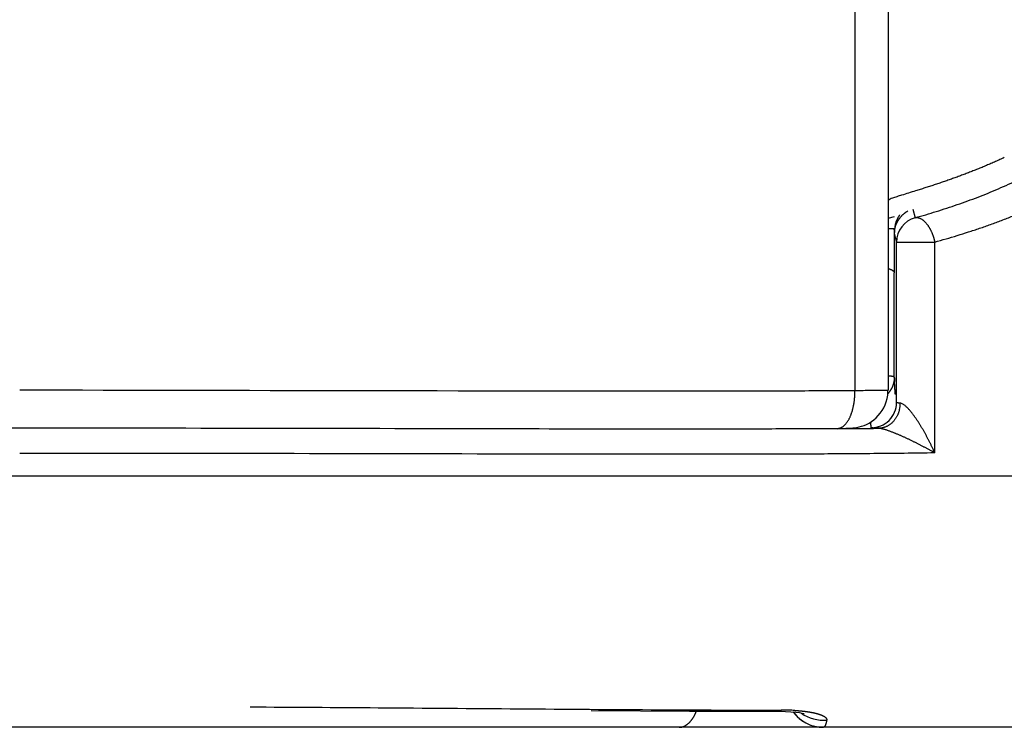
# Model space of a CAD drawing. Header units: millimetres. Extents: x 0 to 1071, y 0 to 742.
# Tile 118 of 130: x 700 to 707.82, y 366.6 to 372.22. Entities that reach past the tile are written whole.
import ezdxf

# ---------------------------------------------------------------- set-up
doc = ezdxf.new("R2010")
doc.units = ezdxf.units.MM
doc.header["$LTSCALE"] = 0.454724
doc.layers.add('NoLayerName_001', color=7, linetype='Continuous')

msp = doc.modelspace()

# ---------------------------------------------------------------- linework, layer by layer
at = {"layer": 'NoLayerName_001', "color": 60, "linetype": 'Continuous', "lineweight": 25}
for p, q in [((706.9, 395.35), (706.9, 369.279018)), ((706.637037, 389.85), (706.637037, 369.27566)), ((707.098094, 370.717808), (707.115468, 370.650618)), ((706.9, 370.645964), (706.95207, 370.661093)), ((706.947992, 370.554046), (706.947709, 370.562393)), ((706.948738, 370.472714), (706.949027, 370.426137)), ((706.95, 370.524693), (706.96735, 370.457496)), ((706.95, 370.524677), (706.95, 370.500016)), ((706.949027, 370.426137), (706.949542, 370.321671)), ((706.96735, 369.181229), (706.96735, 370.457496)), ((706.96735, 370.457496), (707.271223, 370.457496)), ((707.271223, 368.781006), (707.271223, 370.457496)), ((706.949542, 370.321671), (706.94978, 370.267163)), ((706.94978, 370.267163), (706.95, 370.212571)), ((706.95, 369.383733), (706.95, 370.212571)), ((706.499028, 368.973687), (706.325538, 368.972582)), ((689.093477, 368.6), (710.906523, 368.599999)), ((704.540778, 366.732726), (705.321619, 366.728518)), ((705.902285, 366.737035), (706.016229, 366.737062)), ((706.016229, 366.737062), (706.053704, 366.737097)), ((706.21844, 366.712527), (706.232893, 366.70915)), ((706.221141, 366.650689), (706.245941, 366.63577)), ((711, 366.6), (689, 366.6))]:
    msp.add_line(p, q, dxfattribs=at)
for points in [[(706.549635, 368.97632), (706.56383, 368.976613), (706.576452, 368.97694), (706.587983, 368.977317), (706.598769, 368.977767), (706.609487, 368.978355), (706.621088, 368.979225), (706.634463, 368.980641), (706.651646, 368.983247), (706.670705, 368.987286), (706.689833, 368.992642), (706.70946, 368.999586), (706.729267, 369.008203), (706.749085, 369.018606), (706.768738, 369.030905), (706.787786, 369.045004), (706.805795, 369.060686), (706.822713, 369.077984), (706.83837, 369.096832), (706.852651, 369.117228), (706.865414, 369.139155), (706.876471, 369.162539), (706.885639, 369.187297), (706.89272, 369.213322), (706.897515, 369.240483), (706.899819, 369.268617), (706.899999, 369.279019)], [(706.497108, 368.975669), (706.515718, 368.975839), (706.549635, 368.97632)], [(705.321619, 366.728518), (706.037719, 366.727309), (706.085817, 366.726128)], [(706.085817, 366.726128), (706.129034, 366.723749), (706.166179, 366.720386), (706.196343, 366.716442), (706.21844, 366.712527)], [(706.146683, 366.722151), (706.158958, 366.706253), (706.177582, 366.686172)], [(706.177582, 366.686172), (706.198318, 366.667581), (706.221141, 366.650689)], [(706.245941, 366.63577), (706.272631, 366.623072), (706.301081, 366.612869)], [(706.301081, 366.612869), (706.331115, 366.605443), (706.362517, 366.601084), (706.388009, 366.599999)]]:
    msp.add_lwpolyline(points, dxfattribs=at)
for centre, radius, start, end in [((707.167289, 370.457511), 0.199939, 105.0217189, 180.0044618), ((707.151368, 370.522124), 0.202834, 117.5459981, 126.6209691), ((706.830448, 367.346443), 3.217682, 87.9115596, 88.7490728), ((717.426289, 370.913782), 10.48447, 181.9662814, 182.1014431), ((707.15024, 370.524425), 0.200241, 167.4493459, 179.9234431), ((707.207907, 370.531068), 0.257816, 165.1423748, 173.1486364), ((707.151968, 370.524228), 0.20197, 155.1342497, 167.5014525), ((712.953651, 369.646801), 6.009412, 182.5089838, 182.6839362), ((712.062884, 369.605006), 5.117664, 182.6835074, 182.881334), ((706.767296, 369.181339), 0.200045, 269.9522143, 359.9686622), ((706.763467, 369.179214), 0.233558, 346.6054145, 359.3386501), ((705.839452, 462.538728), 93.567365, 270.40389331, 270.60429689), ((706.056006, 364.748608), 1.988492, 88.4560491, 90.0663384), ((706.063823, 365.058374), 1.678628, 86.717574, 88.4378683), ((706.388008, 366.9), 0.3, 216.5070508, 270.0000016), ((706.386295, 366.95877), 0.302146, 234.645581, 275.0652332)]:
    msp.add_arc(centre, radius, start, end, dxfattribs=at)
for points, knots in [([(707.115466, 370.65063), (707.14354, 370.658691), (707.199779, 370.674534), (707.283658, 370.699988), (707.367214, 370.72655), (707.450345, 370.754465), (707.533013, 370.783756), (707.615164, 370.814505), (707.696748, 370.846781), (707.777712, 370.880652), (707.858007, 370.91619), (707.937577, 370.953463), (708.016353, 370.992531), (708.094248, 371.033433), (708.171156, 371.076201), (708.246967, 371.120862), (708.321571, 371.167443), (708.394853, 371.215978), (708.466722, 371.266471), (708.536993, 371.319041), (708.605839, 371.373382), (708.650017, 371.411646), (708.672311, 371.430516)], [0, 0, 0, 0, 0.087624, 0.17527936, 0.26295531, 0.35064473, 0.43834436, 0.52605507, 0.61378213, 0.70153541, 0.78932971, 0.87718492, 0.96511757, 1.05310231, 1.14110319, 1.22908974, 1.3170374, 1.40492798, 1.4927501, 1.58049963, 1.66818015, 1.75580345, 1.75580345, 1.75580345, 1.75580345]), ([(707.271223, 370.457509), (707.301089, 370.465955), (707.360918, 370.482549), (707.450157, 370.50925), (707.539054, 370.537133), (707.627504, 370.566459), (707.715468, 370.597251), (707.802889, 370.629594), (707.889714, 370.663557), (707.975889, 370.699213), (708.061361, 370.736634), (708.146075, 370.77589), (708.229955, 370.817045), (708.312913, 370.860137), (708.39484, 370.905196), (708.475623, 370.95225), (708.555151, 371.001325), (708.633306, 371.052457), (708.709996, 371.105648), (708.785029, 371.16102), (708.858588, 371.218253), (708.905849, 371.258544), (708.929692, 371.278415)], [0, 0, 0, 0, 0.0931123, 0.18625783, 0.27942533, 0.37260734, 0.46580037, 0.55900522, 0.65222721, 0.74547647, 0.83876812, 0.93212258, 1.02555596, 1.11904151, 1.21254297, 1.30602954, 1.39947637, 1.4928649, 1.58618338, 1.67942726, 1.77259964, 1.86571178, 1.86571178, 1.86571178, 1.86571178]), ([(707.82406, 371.128744), (707.818214, 371.126032), (707.80653, 371.120585), (707.788947, 371.112542), (707.771331, 371.104573), (707.753675, 371.09669), (707.735983, 371.088889), (707.718255, 371.08117), (707.700492, 371.073532), (707.682696, 371.065972), (707.664867, 371.05849), (707.647006, 371.051085), (707.629114, 371.043756), (707.611192, 371.036501), (707.593242, 371.02932), (707.575263, 371.022211), (707.557258, 371.015173), (707.539225, 371.008204), (707.521167, 371.001303), (707.503085, 370.994469), (707.484977, 370.9877), (707.466846, 370.980995), (707.448692, 370.974352), (707.430516, 370.96777), (707.412318, 370.961248), (707.394098, 370.954786), (707.375858, 370.948381), (707.357599, 370.942033), (707.33932, 370.935741), (707.321023, 370.929503), (707.302707, 370.923319), (707.284375, 370.917185), (707.266026, 370.911101), (707.247661, 370.905065), (707.229282, 370.899075), (707.210888, 370.893129), (707.19248, 370.887223), (707.174061, 370.881356), (707.149487, 370.873581), (707.094146, 370.856239), (707.044895, 370.841016), (707.007974, 370.829545)], [0, 0, 0, 0, 0.019335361, 0.038670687, 0.058006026, 0.077341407, 0.096676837, 0.116012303, 0.135347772, 0.154683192, 0.174018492, 0.193353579, 0.212688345, 0.232022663, 0.251356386, 0.270689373, 0.290021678, 0.309353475, 0.328684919, 0.348016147, 0.367347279, 0.38667842, 0.40600965, 0.425340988, 0.444672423, 0.464003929, 0.483335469, 0.502666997, 0.521998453, 0.541329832, 0.56066116, 0.579992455, 0.599323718, 0.618654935, 0.637986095, 0.657317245, 0.676648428, 0.695979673, 0.715310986, 0.753973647, 0.869960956, 0.869960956, 0.869960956, 0.869960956]), ([(707.007974, 370.829545), (707.001826, 370.827611), (706.989524, 370.823767), (706.971122, 370.81786), (706.952714, 370.811915), (706.934541, 370.805436), (706.916038, 370.799653), (706.905462, 370.792257), (706.9, 370.789023)], [0, 0, 0, 0, 0.019333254, 0.038663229, 0.057989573, 0.077332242, 0.096653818, 0.115696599, 0.115696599, 0.115696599, 0.115696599]), ([(706.958711, 370.597176), (706.959085, 370.598535), (706.959816, 370.601256), (706.961015, 370.605311), (706.962276, 370.609347), (706.96361, 370.613363), (706.965015, 370.617357), (706.966493, 370.62133), (706.968043, 370.625279), (706.969664, 370.629202), (706.971356, 370.633096), (706.973119, 370.636961), (706.974953, 370.640794), (706.976856, 370.644592), (706.978828, 370.648355), (706.98087, 370.652078), (706.98298, 370.655762), (706.985158, 370.659403), (706.987403, 370.663), (706.989718, 370.666548), (706.992092, 370.670054), (706.99374, 370.672344), (706.994556, 370.673494)], [0, 0, 0, 0, 0.0042270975, 0.0084540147, 0.0126820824, 0.0169126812, 0.0211471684, 0.0253857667, 0.0296277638, 0.0338724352, 0.0381190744, 0.0423669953, 0.0466155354, 0.0508640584, 0.0551119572, 0.0593586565, 0.0636036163, 0.0678463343, 0.0720863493, 0.0763232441, 0.0805566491, 0.0847862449, 0.0847862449, 0.0847862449, 0.0847862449]), ([(707.030374, 370.684919), (707.028652, 370.683591), (707.025168, 370.680974), (707.020137, 370.676784), (707.015218, 370.672437), (707.010438, 370.667912), (707.005799, 370.663225), (707.001309, 370.658382), (706.996975, 370.653393), (706.992802, 370.648265), (706.988798, 370.643007), (706.984969, 370.637626), (706.981323, 370.632132), (706.977864, 370.626532), (706.974607, 370.620832), (706.971527, 370.615055), (706.969672, 370.611112), (706.968722, 370.609156)], [0, 0, 0, 0, 0.006523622, 0.0130695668, 0.0196349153, 0.0262164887, 0.032810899, 0.0394145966, 0.046023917, 0.0526351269, 0.0592444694, 0.0658482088, 0.0724426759, 0.079024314, 0.0855897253, 0.0921357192, 0.0986593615, 0.0986593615, 0.0986593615, 0.0986593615]), ([(707.115468, 370.650618), (707.117984, 370.651004), (707.123006, 370.652061), (707.13076, 370.651941), (707.138495, 370.650969), (707.146136, 370.649077), (707.153563, 370.646442), (707.160678, 370.643168), (707.167416, 370.639344), (707.17378, 370.635059), (707.179819, 370.630389), (707.185593, 370.625406), (707.191148, 370.620167), (707.196487, 370.614692), (707.201616, 370.609009), (707.20654, 370.603144), (707.211266, 370.597121), (707.215797, 370.590954), (707.220138, 370.584651), (707.224295, 370.578224), (707.228275, 370.57168), (707.232083, 370.56503), (707.235725, 370.558284), (707.239206, 370.55145), (707.242534, 370.544538), (707.245714, 370.537557), (707.248751, 370.530516), (707.251647, 370.523419), (707.2544, 370.516269), (707.25701, 370.509068), (707.259476, 370.50182), (707.261799, 370.494528), (707.263978, 370.487194), (707.266013, 370.479822), (707.267899, 370.472413), (707.269658, 370.464975), (707.27069, 370.459986), (707.271223, 370.457496)], [0, 0, 0, 0, 0.007634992, 0.015332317, 0.02312467, 0.030995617, 0.038892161, 0.046735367, 0.054461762, 0.062110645, 0.069729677, 0.077349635, 0.084983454, 0.09263052, 0.100286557, 0.107944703, 0.115598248, 0.12324887, 0.130899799, 0.138553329, 0.146210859, 0.15387295, 0.161539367, 0.169209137, 0.176880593, 0.184551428, 0.192219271, 0.199883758, 0.207545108, 0.215203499, 0.222859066, 0.230511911, 0.238162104, 0.245809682, 0.253454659, 0.261097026, 0.268736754, 0.268736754, 0.268736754, 0.268736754]), ([(706.947709, 370.562393), (706.947751, 370.560898), (706.947846, 370.55791), (706.947956, 370.551932), (706.94809, 370.542964), (706.948247, 370.531007), (706.948405, 370.51606), (706.948574, 370.496629), (706.948673, 370.481682), (706.948738, 370.472714)], [0, 0, 0, 0, 0.0044842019, 0.0089685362, 0.0179374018, 0.031390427, 0.0448432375, 0.0627801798, 0.0896856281, 0.0896856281, 0.0896856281, 0.0896856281]), ([(706.900257, 370.247537), (706.901064, 370.247293), (706.902682, 370.246811), (706.905097, 370.246046), (706.907506, 370.245254), (706.909905, 370.244431), (706.912292, 370.243579), (706.914663, 370.242696), (706.917017, 370.241784), (706.919349, 370.240842), (706.921658, 370.23987), (706.923945, 370.238867), (706.926207, 370.237818), (706.928446, 370.23671), (706.930663, 370.235526), (706.93286, 370.234252), (706.935037, 370.232873), (706.937195, 370.231375), (706.939322, 370.229753), (706.941384, 370.228006), (706.943338, 370.226135), (706.945136, 370.224146), (706.946729, 370.222045), (706.948074, 370.219835), (706.949102, 370.217517), (706.949832, 370.2151), (706.94991, 370.213429), (706.95, 370.212601)], [0, 0, 0, 0, 0.002529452, 0.0050637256, 0.0076005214, 0.0101375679, 0.012672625, 0.0152034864, 0.017727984, 0.020243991, 0.0227494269, 0.0252439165, 0.0277340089, 0.0302286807, 0.0327378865, 0.0352726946, 0.0378453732, 0.0404694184, 0.0431512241, 0.0458642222, 0.0485763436, 0.0512606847, 0.0538974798, 0.0564767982, 0.0590020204, 0.0614937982, 0.0639934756, 0.0639934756, 0.0639934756, 0.0639934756]), ([(706.95, 369.383733), (706.949725, 369.384178), (706.949294, 369.385342), (706.947415, 369.385897), (706.945658, 369.386474), (706.943877, 369.38697), (706.942206, 369.387396), (706.940595, 369.387761), (706.939017, 369.388081), (706.937441, 369.388369), (706.935846, 369.388639), (706.934221, 369.388897), (706.932568, 369.389143), (706.930893, 369.389378), (706.929199, 369.389602), (706.927491, 369.389816), (706.925775, 369.390021), (706.924055, 369.390217), (706.922337, 369.390404), (706.920623, 369.390585), (706.918915, 369.390758), (706.917214, 369.390925), (706.915518, 369.391085), (706.913826, 369.391239), (706.912138, 369.391388), (706.910452, 369.391532), (706.908768, 369.391671), (706.907084, 369.391805), (706.9054, 369.391936), (706.903714, 369.392063), (706.902026, 369.392186), (706.900899, 369.392266), (706.900335, 369.392306)], [0, 0, 0, 0, 0.0015692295, 0.0034541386, 0.0054218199, 0.0072493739, 0.0089648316, 0.0106038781, 0.0122018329, 0.0137935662, 0.0154098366, 0.0170564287, 0.0187288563, 0.0204225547, 0.0221329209, 0.0238553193, 0.0255850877, 0.0273175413, 0.029047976, 0.0307718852, 0.032487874, 0.0341969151, 0.0359000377, 0.0375982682, 0.0392926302, 0.0409841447, 0.0426738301, 0.0443627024, 0.046051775, 0.0477420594, 0.0494345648, 0.0511302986, 0.0511302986, 0.0511302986, 0.0511302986]), ([(706.95, 369.383733), (706.949989, 369.38261), (706.949983, 369.380363), (706.949885, 369.376993), (706.949736, 369.373622), (706.949526, 369.370251), (706.949258, 369.366884), (706.948931, 369.36352), (706.948547, 369.360161), (706.948107, 369.356809), (706.947609, 369.353465), (706.947055, 369.35013), (706.946446, 369.346806), (706.945781, 369.343495), (706.945061, 369.340198), (706.944292, 369.336914), (706.943727, 369.334739), (706.943451, 369.33365)], [0, 0, 0, 0, 0.0033688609, 0.0067407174, 0.0101151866, 0.0134918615, 0.0168703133, 0.020250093, 0.0236307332, 0.0270117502, 0.0303926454, 0.0337729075, 0.0371520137, 0.0405294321, 0.0439046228, 0.04727704, 0.0506461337, 0.0506461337, 0.0506461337, 0.0506461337]), ([(706.943451, 369.33365), (706.942888, 369.331638), (706.941807, 369.327594), (706.939898, 369.321601), (706.937817, 369.315649), (706.935539, 369.309754), (706.933074, 369.303922), (706.930426, 369.298162), (706.927598, 369.292483), (706.924595, 369.286894), (706.921421, 369.281402), (706.918081, 369.276015), (706.914577, 369.270744), (706.910916, 369.265594), (706.907095, 369.260581), (706.903143, 369.255689), (706.900358, 369.252565), (706.898986, 369.250989)], [0, 0, 0, 0, 0.0062681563, 0.0125565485, 0.0188623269, 0.0251824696, 0.0315138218, 0.0378531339, 0.0441970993, 0.0505423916, 0.0568857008, 0.0632237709, 0.0695534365, 0.0758716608, 0.0821755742, 0.0884625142, 0.0947300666, 0.0947300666, 0.0947300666, 0.0947300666]), ([(706.958583, 369.245749), (706.958426, 369.247446), (706.958106, 369.250839), (706.957657, 369.255932), (706.957223, 369.261025), (706.956806, 369.26612), (706.956404, 369.271217), (706.956015, 369.276314), (706.95564, 369.281412), (706.955278, 369.286512), (706.954927, 369.291612), (706.954588, 369.296713), (706.95426, 369.301815), (706.953836, 369.308618), (706.95333, 369.317123), (706.952756, 369.327332), (706.952208, 369.337542), (706.951864, 369.34435), (706.951689, 369.347753)], [0, 0, 0, 0, 0.005112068, 0.010224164, 0.015336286, 0.020448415, 0.025560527, 0.030672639, 0.03578477, 0.040896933, 0.046009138, 0.051121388, 0.056233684, 0.061346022, 0.071570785, 0.08179558, 0.092020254, 0.102244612, 0.102244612, 0.102244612, 0.102244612]), ([(706.637037, 369.27566), (706.548545, 369.275096), (706.283069, 369.273232), (705.840599, 369.271838), (703.716742, 369.270855), (701.769877, 369.276821), (699.999999, 369.279408)], [0, 0, 0, 0, 0.2654817, 0.79644585, 1.32741246, 6.63705237, 6.63705237, 6.63705237, 6.63705237]), ([(706.497108, 368.975669), (706.500075, 368.975899), (706.506058, 368.976076), (706.514842, 368.978051), (706.523362, 368.980899), (706.531491, 368.984721), (706.539175, 368.989332), (706.546408, 368.994614), (706.553199, 369.00044), (706.559566, 369.006716), (706.565525, 369.013375), (706.571104, 369.020354), (706.576333, 369.027596), (706.581245, 369.035052), (706.585854, 369.042694), (706.590179, 369.050499), (706.594241, 369.058444), (706.598061, 369.066506), (706.601657, 369.07467), (706.605032, 369.082928), (706.608196, 369.091271), (706.611156, 369.099693), (706.61392, 369.108187), (706.616495, 369.116745), (706.618888, 369.125361), (706.621108, 369.134028), (706.623162, 369.142738), (706.625057, 369.151484), (706.626802, 369.16026), (706.628404, 369.169059), (706.629865, 369.177878), (706.631187, 369.186715), (706.63237, 369.195569), (706.633417, 369.204436), (706.634329, 369.213316), (706.635107, 369.222206), (706.635754, 369.231105), (706.636267, 369.24001), (706.636666, 369.24892), (706.636808, 369.254863), (706.636894, 369.257834)], [0, 0, 0, 0, 0.008927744, 0.017900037, 0.026886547, 0.035843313, 0.04478604, 0.053733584, 0.062677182, 0.071606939, 0.080535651, 0.089468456, 0.098400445, 0.10732458, 0.116245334, 0.125166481, 0.134088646, 0.143009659, 0.151928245, 0.160847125, 0.169768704, 0.17869464, 0.187625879, 0.196562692, 0.205504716, 0.214450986, 0.223399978, 0.232349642, 0.241297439, 0.250240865, 0.259179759, 0.268114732, 0.277046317, 0.285974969, 0.294901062, 0.303824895, 0.312746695, 0.321666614, 0.330584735, 0.339501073, 0.339501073, 0.339501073, 0.339501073]), ([(706.636894, 369.257834), (706.636939, 369.260805), (706.637069, 369.266747), (706.637033, 369.272689), (706.637036, 369.27566)], [0, 0, 0, 0, 0.008914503, 0.0178270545, 0.0178270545, 0.0178270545, 0.0178270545]), ([(706.9, 369.279018), (706.898644, 369.278854), (706.896002, 369.278499), (706.891955, 369.278158), (706.886584, 369.278154), (706.88117, 369.277854), (706.873092, 369.277672), (706.864996, 369.277501), (706.855553, 369.277318), (706.846114, 369.277162), (706.832625, 369.276971), (706.813739, 369.276745), (706.78946, 369.276498), (706.757088, 369.276233), (706.713924, 369.275963), (706.672108, 369.275773), (706.64513, 369.275688), (706.637037, 369.27566)], [0, 0, 0, 0, 0.004099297, 0.007994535, 0.012172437, 0.020206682, 0.024254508, 0.036414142, 0.044498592, 0.052589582, 0.064733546, 0.084972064, 0.109249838, 0.137576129, 0.182090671, 0.238744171, 0.263024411, 0.263024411, 0.263024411, 0.263024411]), ([(706.996999, 369.176519), (706.996664, 369.176544), (706.995996, 369.176594), (706.994994, 369.176672), (706.993994, 369.176751), (706.992994, 369.176833), (706.991996, 369.176916), (706.990996, 369.177001), (706.989996, 369.177089), (706.988994, 369.177178), (706.987989, 369.17727), (706.986981, 369.177364), (706.98597, 369.177461), (706.984953, 369.17756), (706.983932, 369.177661), (706.982907, 369.177765), (706.981881, 369.177873), (706.980858, 369.177985), (706.979839, 369.178103), (706.97883, 369.178226), (706.977834, 369.178357), (706.976852, 369.178495), (706.975891, 369.178642), (706.974949, 369.178798), (706.974023, 369.178966), (706.973095, 369.179149), (706.972144, 369.17935), (706.971148, 369.179573), (706.970073, 369.179815), (706.968999, 369.180097), (706.967829, 369.180297), (706.967528, 369.18098), (706.96735, 369.181229)], [0, 0, 0, 0, 0.0010068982, 0.0020115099, 0.0030145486, 0.004016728, 0.0050187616, 0.0060213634, 0.0070252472, 0.008031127, 0.0090397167, 0.0100517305, 0.0110678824, 0.0120888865, 0.0131154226, 0.0141465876, 0.0151792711, 0.0162102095, 0.017236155, 0.018253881, 0.0192601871, 0.0202519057, 0.0212259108, 0.0221791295, 0.0231142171, 0.0240516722, 0.0250154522, 0.026029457, 0.0271175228, 0.0283010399, 0.0294476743, 0.0303652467, 0.0303652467, 0.0303652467, 0.0303652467]), ([(707.051551, 369.142272), (707.048905, 369.144751), (707.043695, 369.149794), (707.03541, 369.156829), (707.026787, 369.163499), (707.017551, 369.16932), (707.007839, 369.174646), (707.000525, 369.175691), (706.996999, 369.176519)], [0, 0, 0, 0, 0.0108786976, 0.0217397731, 0.0326011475, 0.0435251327, 0.0545563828, 0.0654235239, 0.0654235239, 0.0654235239, 0.0654235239]), ([(707.271223, 368.781006), (707.269756, 368.784325), (707.266838, 368.790969), (707.262375, 368.800899), (707.257862, 368.810806), (707.25329, 368.820686), (707.248663, 368.830541), (707.243979, 368.840369), (707.239239, 368.850171), (707.234445, 368.859947), (707.229596, 368.869696), (707.224692, 368.879418), (707.219735, 368.889113), (707.214724, 368.89878), (707.20966, 368.90842), (707.204542, 368.918031), (707.199366, 368.927611), (707.194132, 368.937159), (707.188839, 368.946674), (707.183484, 368.956154), (707.178067, 368.965599), (707.172585, 368.975006), (707.167037, 368.984374), (707.161421, 368.993702), (707.155736, 369.002989), (707.149981, 369.012232), (707.144153, 369.021431), (707.138248, 369.03058), (707.132263, 369.039675), (707.126193, 369.048712), (707.120036, 369.057687), (707.113787, 369.066595), (707.10744, 369.075432), (707.100984, 369.08419), (707.094405, 369.092863), (707.087695, 369.101442), (707.080838, 369.109921), (707.073834, 369.118294), (707.066646, 369.126515), (707.059276, 369.134571), (707.054103, 369.139685), (707.051551, 369.142272)], [0, 0, 0, 0, 0.010885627, 0.02177163, 0.032658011, 0.043544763, 0.054431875, 0.06531933, 0.076207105, 0.087095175, 0.097983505, 0.108872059, 0.119760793, 0.130649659, 0.141538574, 0.152427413, 0.163316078, 0.174204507, 0.185092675, 0.195980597, 0.206868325, 0.217755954, 0.22864362, 0.239531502, 0.250419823, 0.261308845, 0.272198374, 0.283087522, 0.293975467, 0.304861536, 0.315745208, 0.32662615, 0.337505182, 0.348384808, 0.359268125, 0.370158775, 0.381060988, 0.391978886, 0.402904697, 0.413823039, 0.424723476, 0.424723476, 0.424723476, 0.424723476]), ([(706.990672, 369.125109), (706.989876, 369.122053), (706.988375, 369.115896), (706.985543, 369.106795), (706.982359, 369.097769), (706.978768, 369.08886), (706.974791, 369.080094), (706.97043, 369.0715), (706.965692, 369.063106), (706.960581, 369.054941), (706.955103, 369.047034), (706.949264, 369.039412), (706.943068, 369.032104), (706.936523, 369.02514), (706.929632, 369.018547), (706.922403, 369.012356), (706.914852, 369.006586), (706.906996, 369.001256), (706.898852, 368.996387), (706.890437, 368.991998), (706.881769, 368.988109), (706.872872, 368.984743), (706.86378, 368.98192), (706.854534, 368.979655), (706.845175, 368.977997), (706.835751, 368.976866), (706.829435, 368.976733), (706.826286, 368.976589)], [0, 0, 0, 0, 0.009475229, 0.019005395, 0.02857889, 0.038184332, 0.04781078, 0.057447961, 0.067086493, 0.076718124, 0.086335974, 0.095934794, 0.10551123, 0.115064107, 0.124594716, 0.134106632, 0.143603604, 0.153089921, 0.162570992, 0.172053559, 0.181545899, 0.19105527, 0.200574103, 0.21009008, 0.219592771, 0.229074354, 0.238530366, 0.238530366, 0.238530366, 0.238530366]), ([(706.767129, 368.981281), (706.767016, 368.982038), (706.766787, 368.983553), (706.766463, 368.985827), (706.766152, 368.988103), (706.765853, 368.990381), (706.765568, 368.99266), (706.765294, 368.994941), (706.765033, 368.997224), (706.764783, 368.999508), (706.764544, 369.001793), (706.764316, 369.004079), (706.764098, 369.006366), (706.763889, 369.008655), (706.76369, 369.010944), (706.7635, 369.013234), (706.763319, 369.015524), (706.763145, 369.017816), (706.762979, 369.020107), (706.76282, 369.022399), (706.762668, 369.024692), (706.762572, 369.026221), (706.762524, 369.026985)], [0, 0, 0, 0, 0.0022972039, 0.0045944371, 0.006891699, 0.009188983, 0.0114862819, 0.0137836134, 0.0160809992, 0.018378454, 0.0206759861, 0.0229735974, 0.0252712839, 0.0275690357, 0.0298668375, 0.0321646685, 0.0344625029, 0.0367603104, 0.0390580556, 0.0413556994, 0.0436531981, 0.0459505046, 0.0459505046, 0.0459505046, 0.0459505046]), ([(700, 368.977556), (699.239541, 368.976768), (697.465133, 368.976136), (695.521742, 368.969285), (694.169811, 368.970244), (693.831833, 368.971973), (693.662843, 368.972652)], [0, 0, 0, 0, 2.28137969, 5.32322013, 5.83019435, 6.33716713, 6.33716713, 6.33716713, 6.33716713]), ([(706.325538, 368.972582), (706.156858, 368.971917), (705.819499, 368.970226), (705.060431, 368.969689), (703.20494, 368.972827), (701.43379, 368.977472), (700.084341, 368.977544), (700, 368.977556)], [0, 0, 0, 0, 0.50604326, 1.01208792, 2.27719949, 6.0725261, 6.32554793, 6.32554793, 6.32554793, 6.32554793]), ([(706.826286, 368.976589), (706.8248, 368.976646), (706.821827, 368.976756), (706.817369, 368.976934), (706.812911, 368.977121), (706.808948, 368.977297), (706.805478, 368.977458), (706.802501, 368.977602), (706.799523, 368.977751), (706.79704, 368.977881), (706.795054, 368.977991), (706.793564, 368.978075), (706.792076, 368.978163), (706.790589, 368.978254), (706.789104, 368.978349), (706.787621, 368.978448), (706.78614, 368.978552), (706.784661, 368.97866), (706.783186, 368.978774), (706.781712, 368.978893), (706.780239, 368.979018), (706.778762, 368.979151), (706.777275, 368.979292), (706.775775, 368.979441), (706.774272, 368.979599), (706.77279, 368.97978), (706.77135, 368.979982), (706.769931, 368.980292), (706.76844, 368.980486), (706.767579, 368.981059), (706.767129, 368.98129)], [0, 0, 0, 0, 0.004462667, 0.0089237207, 0.0133849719, 0.0178482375, 0.0208257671, 0.0238055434, 0.0267880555, 0.0297723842, 0.031264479, 0.0327561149, 0.034246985, 0.035736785, 0.0372252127, 0.0387119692, 0.0401967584, 0.0416792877, 0.0431592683, 0.0446365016, 0.0461133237, 0.047594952, 0.0490867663, 0.0505941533, 0.0521153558, 0.0536209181, 0.055075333, 0.0564702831, 0.0579915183, 0.0595104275, 0.0595104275, 0.0595104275, 0.0595104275]), ([(706.889557, 368.961974), (706.886111, 368.96306), (706.879234, 368.965281), (706.868827, 368.968317), (706.85835, 368.971132), (706.847774, 368.973571), (706.837121, 368.975766), (706.829883, 368.976193), (706.826286, 368.976535)], [0, 0, 0, 0, 0.0108405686, 0.0216786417, 0.0325203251, 0.0433782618, 0.0542479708, 0.0650880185, 0.0650880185, 0.0650880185, 0.0650880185]), ([(707.271221, 368.780994), (707.268081, 368.782785), (707.261805, 368.786375), (707.252365, 368.791712), (707.242909, 368.797021), (707.233433, 368.802296), (707.22394, 368.807538), (707.214428, 368.812748), (707.204898, 368.817924), (707.19535, 368.823068), (707.185784, 368.828178), (707.1762, 368.833255), (707.166599, 368.838299), (707.156981, 368.84331), (707.147345, 368.848286), (707.137691, 368.853229), (707.12802, 368.858136), (707.11833, 368.863007), (707.108623, 368.867843), (707.098897, 368.872642), (707.089153, 368.877404), (707.079391, 368.882127), (707.069611, 368.886813), (707.059811, 368.89146), (707.049993, 368.896067), (707.040156, 368.900634), (707.030299, 368.905157), (707.020421, 368.909633), (707.010522, 368.914061), (707.0006, 368.918436), (706.990654, 368.922757), (706.980685, 368.92702), (706.970689, 368.931223), (706.960666, 368.935363), (706.950614, 368.939435), (706.940531, 368.943438), (706.930418, 368.947369), (706.920272, 368.951218), (706.910083, 368.954952), (706.899856, 368.958572), (706.892985, 368.960827), (706.889557, 368.961974)], [0, 0, 0, 0, 0.010844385, 0.021688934, 0.03253363, 0.043378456, 0.054223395, 0.065068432, 0.075913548, 0.086758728, 0.097603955, 0.108449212, 0.119294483, 0.130139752, 0.140985, 0.151830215, 0.162675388, 0.17352052, 0.184365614, 0.195210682, 0.20605574, 0.216900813, 0.227745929, 0.238591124, 0.249436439, 0.260281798, 0.271127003, 0.281971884, 0.292816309, 0.303660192, 0.314503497, 0.325346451, 0.336189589, 0.347033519, 0.357878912, 0.368726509, 0.379577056, 0.390429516, 0.401281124, 0.412129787, 0.422974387, 0.422974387, 0.422974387, 0.422974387]), ([(707.271223, 368.780992), (707.190439, 368.779907), (707.028872, 368.777556), (706.786508, 368.775111), (706.54414, 368.773198), (706.220973, 368.7714), (705.817009, 368.770277), (705.089878, 368.769801), (703.231667, 368.772852), (701.454252, 368.777528), (700.080792, 368.777577), (700, 368.777586)], [0, 0, 0, 0, 0.24237483, 0.48474979, 0.72712598, 0.96950379, 1.45426286, 1.93902055, 3.15089686, 7.02890211, 7.27127753, 7.27127753, 7.27127753, 7.27127753]), ([(701.830861, 366.762492), (702.170146, 366.760353), (703.255866, 366.754213), (704.477266, 366.742231), (705.495135, 366.737481), (705.766569, 366.737271), (705.902285, 366.737035)], [0, 0, 0, 0, 1.01787463, 3.25721011, 3.6643602, 4.07150984, 4.07150984, 4.07150984, 4.07150984]), ([(705.240588, 366.6), (705.242787, 366.600083), (705.2472, 366.600131), (705.253786, 366.600916), (705.260324, 366.602098), (705.266779, 366.603732), (705.273121, 366.605773), (705.279317, 366.608202), (705.285341, 366.611001), (705.291183, 366.614141), (705.29684, 366.617594), (705.302311, 366.621332), (705.307597, 366.625331), (705.312698, 366.629564), (705.317614, 366.634004), (705.322348, 366.638629), (705.326902, 366.643424), (705.331281, 366.648377), (705.335491, 366.653475), (705.339538, 366.658705), (705.343425, 366.664057), (705.34716, 366.669516), (705.350747, 366.675073), (705.354193, 366.680715), (705.357501, 366.686438), (705.360673, 366.692235), (705.363714, 366.6981), (705.366627, 366.70403), (705.369416, 366.710017), (705.372081, 366.716058), (705.374642, 366.722142), (705.37624, 366.726241), (705.377053, 366.728285)], [0, 0, 0, 0, 0.006602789, 0.013226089, 0.019868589, 0.026524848, 0.033186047, 0.039840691, 0.046478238, 0.053103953, 0.059726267, 0.066349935, 0.07297632, 0.079603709, 0.086227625, 0.092843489, 0.099454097, 0.106063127, 0.112672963, 0.119284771, 0.125898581, 0.132513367, 0.139127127, 0.14573797, 0.152346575, 0.158953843, 0.165560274, 0.172165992, 0.178770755, 0.185373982, 0.191974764, 0.198571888, 0.198571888, 0.198571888, 0.198571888]), ([(706.053704, 366.737098), (706.053126, 366.736803), (706.051974, 366.736204), (706.05022, 366.735359), (706.04845, 366.734547), (706.04666, 366.733775), (706.044851, 366.733044), (706.043022, 366.732354), (706.041176, 366.731706), (706.039312, 366.731102), (706.037433, 366.730541), (706.035541, 366.730025), (706.033635, 366.729554), (706.031719, 366.72913), (706.029794, 366.728752), (706.02786, 366.728421), (706.025921, 366.728139), (706.023976, 366.727906), (706.022028, 366.727722), (706.020079, 366.72759), (706.018129, 366.727503), (706.016829, 366.727496), (706.016179, 366.727486)], [0, 0, 0, 0, 0.0019470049, 0.0038938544, 0.0058412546, 0.0077899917, 0.0097409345, 0.0116948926, 0.013651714, 0.0156108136, 0.0175716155, 0.0195335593, 0.0214961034, 0.0234587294, 0.0254209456, 0.027382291, 0.0293423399, 0.0313007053, 0.0332570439, 0.0352110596, 0.037162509, 0.0391112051, 0.0391112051, 0.0391112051, 0.0391112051]), ([(706.159937, 366.734248), (706.161347, 366.734164), (706.164167, 366.733999), (706.168395, 366.733733), (706.172623, 366.733457), (706.17685, 366.733168), (706.181076, 366.732866), (706.185302, 366.732551), (706.189526, 366.732223), (706.19375, 366.731882), (706.197973, 366.731526), (706.202194, 366.731157), (706.206414, 366.730773), (706.210633, 366.730374), (706.21485, 366.72996), (706.219066, 366.729531), (706.22328, 366.729086), (706.227492, 366.728624), (706.231702, 366.728146), (706.23591, 366.727651), (706.240116, 366.727141), (706.242918, 366.726784), (706.244319, 366.726607)], [0, 0, 0, 0, 0.0042367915, 0.0084735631, 0.0127103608, 0.0169472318, 0.0211842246, 0.0254213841, 0.029658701, 0.0338961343, 0.0381336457, 0.0423712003, 0.0466087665, 0.0508463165, 0.0550838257, 0.0593212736, 0.0635586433, 0.0677959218, 0.0720331, 0.0762701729, 0.0805071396, 0.0847440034, 0.0847440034, 0.0847440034, 0.0847440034]), ([(706.244319, 366.726607), (706.245728, 366.726424), (706.248546, 366.726061), (706.252769, 366.725492), (706.256991, 366.724906), (706.261211, 366.7243), (706.265428, 366.723674), (706.269642, 366.723026), (706.273853, 366.722356), (706.27806, 366.721663), (706.282263, 366.720946), (706.286461, 366.720205), (706.290655, 366.719438), (706.294844, 366.718644), (706.299027, 366.717823), (706.303204, 366.716974), (706.307375, 366.716096), (706.311539, 366.715188), (706.315697, 366.71425), (706.319847, 366.713279), (706.323989, 366.712276), (706.328123, 366.711239), (706.332247, 366.710165), (706.336361, 366.709051), (706.340463, 366.707896), (706.344552, 366.706696), (706.348628, 366.705451), (706.352688, 366.704156), (706.356732, 366.702809), (706.360755, 366.701404), (706.364757, 366.699935), (706.368732, 366.698397), (706.372679, 366.696784), (706.376595, 366.695093), (706.380471, 366.693312), (706.384298, 366.691428), (706.388063, 366.689426), (706.391758, 366.687295), (706.395362, 366.685016), (706.398876, 366.682591), (706.401058, 366.680764), (706.40217, 366.679876)], [0, 0, 0, 0, 0.004261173, 0.008523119, 0.012785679, 0.017048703, 0.021312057, 0.025575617, 0.029839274, 0.034102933, 0.038366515, 0.042629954, 0.046893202, 0.051156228, 0.055419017, 0.059681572, 0.063943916, 0.06820609, 0.072468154, 0.076730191, 0.080992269, 0.085254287, 0.089516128, 0.093777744, 0.098039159, 0.102300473, 0.106561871, 0.110823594, 0.115085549, 0.119347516, 0.123609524, 0.127871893, 0.132135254, 0.136400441, 0.140666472, 0.144931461, 0.149194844, 0.153457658, 0.157722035, 0.1619867, 0.166253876, 0.166253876, 0.166253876, 0.166253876]), ([(706.412972, 366.657804), (706.4128, 366.656952), (706.412459, 366.655248), (706.411932, 366.652693), (706.411393, 366.650138), (706.410838, 366.647585), (706.410266, 366.645034), (706.409674, 366.642487), (706.40906, 366.639946), (706.408422, 366.637411), (706.407759, 366.634885), (706.407067, 366.632367), (706.406345, 366.62986), (706.405591, 366.627364), (706.404802, 366.624881), (706.403977, 366.622412), (706.403113, 366.619959), (706.402209, 366.617523), (706.40126, 366.615105), (706.400272, 366.612704), (706.399203, 366.610338), (706.397985, 366.608035), (706.396555, 366.605827), (706.394854, 366.603743), (706.392886, 366.601908), (706.390635, 366.600339), (706.388847, 366.600181), (706.388009, 366.599999)], [0, 0, 0, 0, 0.0026057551, 0.0052147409, 0.0078261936, 0.0104393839, 0.0130536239, 0.0156682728, 0.0182827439, 0.0208965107, 0.0235091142, 0.026120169, 0.028729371, 0.031336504, 0.0339414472, 0.0365441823, 0.0391448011, 0.0417435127, 0.0443406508, 0.0469365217, 0.0495305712, 0.0521274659, 0.0547443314, 0.0574153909, 0.0601611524, 0.0628442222, 0.0654172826, 0.0654172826, 0.0654172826, 0.0654172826]), ([(706.40217, 366.679876), (706.403217, 366.678907), (706.405375, 366.677026), (706.40825, 366.673833), (706.410734, 366.670308), (706.412481, 366.666362), (706.413474, 366.6621), (706.413049, 366.659228), (706.412972, 366.657804)], [0, 0, 0, 0, 0.0042813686, 0.0085804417, 0.0128613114, 0.0171519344, 0.0214816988, 0.0257601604, 0.0257601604, 0.0257601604, 0.0257601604])]:
    msp.add_open_spline(points, degree=3, knots=knots, dxfattribs=at)

doc.saveas('drawing.dxf')
